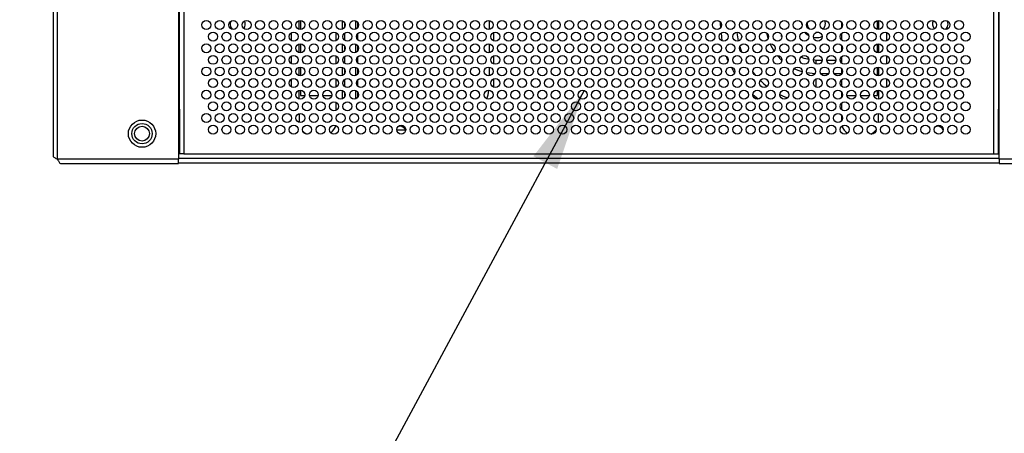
# Model space of a CAD drawing. Header units: millimetres. Extents: x 0 to 1118, y 0 to 864.
# Tile 41 of 65: x 739 to 794, y 352 to 375. Entities that reach past the tile are written whole.
import ezdxf

# ---------------------------------------------------------------- set-up
doc = ezdxf.new("R2010")
doc.units = ezdxf.units.MM
doc.styles.add('SLDTEXTSTYLE0', font='ARIAL.TTF', dxfattribs={"width": 0.948})
doc.styles.get("Standard").update_dxf_attribs({"font": 'ARIAL.TTF'})
doc.dimstyles.new('SLDDIMSTYLE2', dxfattribs={"dimtxt": 0.18, "dimasz": 4.572, "dimexe": 0, "dimexo": 0.0625, "dimgap": 0, "dimtad": 0, "dimtih": 1, "dimtoh": 1, "dimdec": 0, "dimrnd": 1e-09, "dimzin": 0, "dimdsep": 46, "dimtxsty": 'STANDARD', "dimsah": 1, "dimcen": 0.09, "dimadec": 0, "dimazin": 0, "dimtfac": 4.572, "dimtdec": 0, "dimtofl": 0, "dimtmove": 0, "dimatfit": 3, "dimfxl": 1, "dimfrac": 2, "dimtolj": 1, "dimtzin": 0, "dimarcsym": 0})
doc.dimstyles.new('SLDDIMSTYLE4', dxfattribs={"dimtxt": 5.650301, "dimasz": 4.572, "dimexe": 0, "dimexo": 0.0625, "dimgap": 1.412575, "dimtad": 0, "dimtih": 1, "dimtoh": 1, "dimdec": 1, "dimlfac": 4, "dimrnd": 1e-09, "dimzin": 12, "dimdsep": 46, "dimtxsty": 'SLDTEXTSTYLE0', "dimsah": 1, "dimcen": 0.09, "dimadec": 0, "dimazin": 3, "dimtfac": 1, "dimtmove": 0, "dimatfit": 0, "dimfxl": 1, "dimfrac": 2, "dimtolj": 1, "dimtzin": 12, "dimarcsym": 0})

# ---------------------------------------------------------------- blocks, each defined once
blk = doc.blocks.new('_D_9')
at = {"color": 7, "linetype": 'Continuous', "lineweight": 0}
for p, q in [((800.478, 365.419), (800.478, 325.093)), ((808.064, 365.419), (808.064, 325.093)), ((800.478, 326.693), (790.953, 326.693)), ((808.064, 326.693), (817.04, 326.693))]:
    blk.add_line(p, q, dxfattribs=at)
for points in [[(800.478, 326.693), (795.906, 327.455), (795.906, 325.931)], [(808.064, 326.693), (812.636, 325.931), (812.636, 327.455)]]:
    blk.add_solid(points, dxfattribs=at)
at = {"color": 7, "linetype": 'Continuous', "lineweight": 0, "char_height": 5.8208, "attachment_point": 1, "style": 'SLDTEXTSTYLE0'}
for s, insert in [('30.3', (819.627, 334.197)), ('(1.19)', (817.04, 325.519))]:
    blk.add_mtext(s, dxfattribs=dict(at, insert=insert))

msp = doc.modelspace()

# ---------------------------------------------------------------- linework, layer by layer
at = {"color": 7, "linetype": 'Continuous', "lineweight": 30}
for p, q in [((740.5378, 482.5273), (740.5378, 367.1958)), ((740.7878, 367.019), (740.7878, 482.704)), ((747.5378, 396.5865), (747.5378, 367.019)), ((747.5878, 369.819), (747.5878, 396.5865)), ((747.8378, 396.569), (747.8378, 367.319)), ((793.0378, 367.319), (793.0378, 396.569)), ((793.2878, 396.5865), (793.2878, 369.819)), ((793.3378, 367.019), (793.3378, 396.5865)), ((754.3378, 374.769), (754.3378, 374.269)), ((756.6728, 374.7541), (756.6728, 374.2839)), ((764.8728, 374.7666), (764.8728, 374.2715)), ((783.5921, 374.769), (783.6228, 374.602)), ((786.5378, 374.2741), (786.5378, 374.764)), ((750.4411, 374.7214), (750.4128, 374.569)), ((756.7978, 374.6547), (756.7978, 374.3834)), ((757.5478, 374.3834), (757.5478, 374.6547)), ((784.5378, 374.669), (784.5378, 374.369)), ((753.8378, 373.6525), (753.8378, 374.0855)), ((756.3378, 373.6525), (756.3378, 374.0855)), ((756.7978, 374.0569), (756.7978, 373.6812)), ((757.5478, 373.6812), (757.5478, 374.0569)), ((765.1228, 374.1023), (765.1228, 373.6358)), ((784.5378, 374.0476), (784.5378, 373.6905)), ((787.0378, 374.1075), (787.0378, 373.6305)), ((754.3378, 373.469), (754.3378, 372.969)), ((756.6728, 373.4541), (756.6728, 372.9839)), ((756.7978, 373.3547), (756.7978, 373.0834)), ((757.5478, 373.0834), (757.5478, 373.3547)), ((764.8728, 373.4666), (764.8728, 372.9715)), ((784.5378, 373.369), (784.5378, 373.069)), ((786.5378, 372.9741), (786.5378, 373.464)), ((753.8378, 372.3525), (753.8378, 372.7855)), ((756.3378, 372.3525), (756.3378, 372.7855)), ((756.7978, 372.7569), (756.7978, 372.3812)), ((757.5478, 372.3812), (757.5478, 372.7569)), ((765.1228, 372.8023), (765.1228, 372.3358)), ((783.1228, 372.5315), (783.1198, 372.5315)), ((784.5378, 372.7476), (784.5378, 372.3905)), ((787.0378, 372.8075), (787.0378, 372.3305)), ((754.3378, 372.169), (754.3378, 371.669)), ((756.6728, 372.1541), (756.6728, 371.6839)), ((756.7978, 372.0547), (756.7978, 371.7834)), ((757.5478, 371.7834), (757.5478, 372.0547)), ((764.8728, 372.1666), (764.8728, 371.6715)), ((784.5378, 372.069), (784.5378, 371.769)), ((786.5378, 371.6741), (786.5378, 372.164)), ((753.8378, 371.0525), (753.8378, 371.4855)), ((756.3378, 371.0525), (756.3378, 371.4855)), ((756.7978, 371.4569), (756.7978, 371.0812)), ((757.5478, 371.0812), (757.5478, 371.4569)), ((765.1228, 371.5023), (765.1228, 371.0482)), ((784.5378, 371.4476), (784.5378, 371.0905)), ((787.0378, 371.5075), (787.0378, 371.0305)), ((754.3378, 370.869), (754.3378, 370.569)), ((754.3378, 370.569), (754.5828, 370.569)), ((754.8429, 370.569), (755.3328, 370.569)), ((755.5929, 370.569), (756.0828, 370.569)), ((756.6728, 370.8541), (756.6728, 370.3839)), ((756.7978, 370.7547), (756.7978, 370.4834)), ((757.5478, 370.4834), (757.5478, 370.7547)), ((784.5378, 370.769), (784.5378, 370.569)), ((784.5378, 370.569), (784.5828, 370.569)), ((784.5378, 370.569), (784.5378, 370.469)), ((784.8429, 370.569), (785.3328, 370.569)), ((785.5929, 370.569), (786.0828, 370.569)), ((786.3429, 370.569), (786.5378, 370.569)), ((786.5378, 370.569), (786.5378, 370.864)), ((747.5878, 369.819), (747.5378, 369.819)), ((747.5878, 369.819), (747.5878, 368.819)), ((756.3378, 369.7525), (756.3378, 370.1855)), ((784.5378, 370.1476), (784.5378, 369.7905)), ((793.2878, 369.819), (793.3378, 369.819)), ((793.2878, 368.819), (793.2878, 369.819)), ((754.272, 369.5602), (754.272, 369.0787)), ((784.5378, 369.469), (784.5378, 369.169)), ((786.6037, 369.0787), (786.6037, 369.5685)), ((747.5878, 368.819), (747.5878, 367.9783)), ((759.8107, 368.8674), (759.8478, 368.869)), ((789.8107, 368.8674), (789.8478, 368.869)), ((793.2878, 367.9783), (793.2878, 368.819)), ((759.4409, 368.5666), (759.4545, 368.605)), ((760.2118, 368.6465), (759.7139, 368.6465)), ((789.4409, 368.5666), (789.4545, 368.605)), ((747.5878, 367.9783), (747.5878, 367.319)), ((793.2878, 367.319), (793.2878, 367.9783)), ((747.5878, 367.569), (747.5378, 367.569)), ((747.5878, 367.319), (747.5378, 367.319)), ((747.5378, 367.069), (793.3378, 367.069)), ((747.8378, 367.319), (747.5878, 367.319)), ((747.8378, 367.319), (793.0378, 367.319)), ((793.0378, 367.319), (793.2878, 367.319)), ((793.3378, 367.569), (793.2878, 367.569)), ((793.3378, 367.319), (793.2878, 367.319)), ((747.5378, 367.019), (740.7878, 367.019)), ((740.9646, 366.769), (747.5378, 366.769)), ((747.5378, 366.769), (747.5378, 367.019)), ((747.5378, 366.819), (793.3378, 366.819)), ((800.261, 367.019), (793.3378, 367.019)), ((793.3378, 367.019), (793.3378, 366.769)), ((793.3378, 366.769), (800.261, 366.769))]:
    msp.add_line(p, q, dxfattribs=at)
at = {"color": 8, "linetype": 'Continuous', "lineweight": 30}
for p, q in [((754.272, 374.2779), (754.272, 374.7602)), ((757.4228, 374.2839), (757.4228, 374.7541)), ((786.6037, 374.7685), (786.6037, 374.2695)), ((782.3377, 374.5184), (782.3228, 374.5965)), ((777.8765, 373.6368), (777.8323, 374.0771)), ((781.1946, 373.8773), (781.1806, 373.9513)), ((754.272, 372.9779), (754.272, 373.4602)), ((757.4228, 372.9839), (757.4228, 373.4541)), ((778.8542, 373.308), (778.9574, 373.0058)), ((786.6037, 373.4685), (786.6037, 372.9695)), ((781.2112, 372.5404), (780.9499, 372.8187)), ((783.1198, 372.5315), (782.9645, 372.5613)), ((783.46, 372.5315), (783.1228, 372.5315)), ((783.1228, 372.3358), (783.1228, 372.5315)), ((784.21, 372.5315), (783.7157, 372.5315)), ((784.5378, 372.5315), (784.4657, 372.5315)), ((754.272, 371.6779), (754.272, 372.1602)), ((757.4228, 371.6839), (757.4228, 372.1541)), ((778.5692, 371.8334), (778.3955, 372.1577)), ((786.6037, 372.1685), (786.6037, 371.6695)), ((779.592, 371.8735), (779.7436, 371.6875)), ((783.1228, 371.0358), (783.1228, 371.5023)), ((783.8014, 371.789), (783.3743, 371.789)), ((784.5378, 371.789), (784.1243, 371.789)), ((764.9732, 371.1978), (765.1228, 371.0482)), ((754.272, 370.3779), (754.272, 370.8602)), ((757.4228, 370.3839), (757.4228, 370.8541)), ((779.8836, 370.3769), (779.5905, 370.6189)), ((786.6037, 370.8685), (786.6037, 370.3695)), ((747.5378, 368.819), (747.5878, 368.819)), ((793.2878, 368.819), (793.3378, 368.819))]:
    msp.add_line(p, q, dxfattribs=at)
at = {"color": 7, "linetype": 'Continuous', "lineweight": 30, "flags": 128}
for points in [[(790.4199, 374.7552), (790.4305, 374.7317), (790.4628, 374.569)], [(750.4128, 374.569), (750.4452, 374.4064), (750.5302, 374.2758)], [(783.6228, 374.602), (783.5868, 374.4102), (783.5108, 374.2812)], [(790.4628, 374.569), (790.4305, 374.4064), (790.3389, 374.269)], [(783.2575, 374.115), (783.1283, 374.0966), (783.1096, 374.0967)]]:
    msp.add_lwpolyline(points, dxfattribs=at)
at = {"color": 8, "linetype": 'Continuous', "lineweight": 30, "flags": 128}
for points in [[(778.6897, 374.118), (778.7093, 373.962), (778.7709, 373.6259)], [(780.4408, 373.7664), (780.4225, 373.8282), (780.3657, 374.0668)], [(780.7764, 373.0549), (780.6096, 373.3451), (780.5527, 373.4666)], [(782.3372, 371.9012), (782.1086, 371.9786), (781.8913, 372.0735)], [(783.0519, 371.7899), (782.607, 371.8368), (782.6014, 371.8378)], [(780.0054, 371.4086), (780.2029, 371.2267), (780.3788, 371.082)], [(781.088, 370.629), (781.2705, 370.5406), (781.5113, 370.439)]]:
    msp.add_lwpolyline(points, dxfattribs=at)
at = {"color": 7, "linetype": 'Continuous', "lineweight": 30}
for centre, radius in [((749.0878, 374.519), 0.25), ((749.8378, 374.519), 0.25), ((750.5878, 374.519), 0.25), ((751.3378, 374.519), 0.25), ((752.0878, 374.519), 0.25), ((752.8378, 374.519), 0.25), ((753.5878, 374.519), 0.25), ((754.3378, 374.519), 0.25), ((755.0878, 374.519), 0.25), ((755.8378, 374.519), 0.25), ((756.5878, 374.519), 0.25), ((757.3378, 374.519), 0.25), ((758.0878, 374.519), 0.25), ((758.8378, 374.519), 0.25), ((759.5878, 374.519), 0.25), ((760.3378, 374.519), 0.25), ((761.0878, 374.519), 0.25), ((761.8378, 374.519), 0.25), ((762.5878, 374.519), 0.25), ((763.3378, 374.519), 0.25), ((764.0878, 374.519), 0.25), ((764.8378, 374.519), 0.25), ((765.5878, 374.519), 0.25), ((766.3378, 374.519), 0.25), ((767.0878, 374.519), 0.25), ((767.8378, 374.519), 0.25), ((768.5878, 374.519), 0.25), ((769.3378, 374.519), 0.25), ((770.0878, 374.519), 0.25), ((770.8378, 374.519), 0.25), ((771.5878, 374.519), 0.25), ((772.3378, 374.519), 0.25), ((773.0878, 374.519), 0.25), ((773.8378, 374.519), 0.25), ((774.5878, 374.519), 0.25), ((775.3378, 374.519), 0.25), ((776.0878, 374.519), 0.25), ((776.8378, 374.519), 0.25), ((777.5878, 374.519), 0.25), ((778.3378, 374.519), 0.25), ((779.0878, 374.519), 0.25), ((779.8378, 374.519), 0.25), ((780.5878, 374.519), 0.25), ((781.3378, 374.519), 0.25), ((782.0878, 374.519), 0.25), ((782.8378, 374.519), 0.25), ((783.5878, 374.519), 0.25), ((784.3378, 374.519), 0.25), ((785.0878, 374.519), 0.25), ((785.8378, 374.519), 0.25), ((786.5878, 374.519), 0.25), ((787.3378, 374.519), 0.25), ((788.0878, 374.519), 0.25), ((788.8378, 374.519), 0.25), ((789.5878, 374.519), 0.25), ((790.3378, 374.519), 0.25), ((791.0878, 374.519), 0.25), ((749.4628, 373.869), 0.25), ((750.2128, 373.869), 0.25), ((750.9628, 373.869), 0.25), ((751.7128, 373.869), 0.25), ((752.4628, 373.869), 0.25), ((753.2128, 373.869), 0.25), ((753.9628, 373.869), 0.25), ((754.7128, 373.869), 0.25), ((755.4628, 373.869), 0.25), ((756.2128, 373.869), 0.25), ((756.9628, 373.869), 0.25), ((757.7128, 373.869), 0.25), ((758.4628, 373.869), 0.25), ((759.2128, 373.869), 0.25), ((759.9628, 373.869), 0.25), ((760.7128, 373.869), 0.25), ((761.4628, 373.869), 0.25), ((762.2128, 373.869), 0.25), ((762.9628, 373.869), 0.25), ((763.7128, 373.869), 0.25), ((764.4628, 373.869), 0.25), ((765.2128, 373.869), 0.25), ((765.9628, 373.869), 0.25), ((766.7128, 373.869), 0.25), ((767.4628, 373.869), 0.25), ((768.2128, 373.869), 0.25), ((768.9628, 373.869), 0.25), ((769.7128, 373.869), 0.25), ((770.4628, 373.869), 0.25), ((771.2128, 373.869), 0.25), ((771.9628, 373.869), 0.25), ((772.7128, 373.869), 0.25), ((773.4628, 373.869), 0.25), ((774.2128, 373.869), 0.25), ((774.9628, 373.869), 0.25), ((775.7128, 373.869), 0.25), ((776.4628, 373.869), 0.25), ((777.2128, 373.869), 0.25), ((777.9628, 373.869), 0.25), ((778.7128, 373.869), 0.25), ((779.4628, 373.869), 0.25), ((780.2128, 373.869), 0.25), ((780.9628, 373.869), 0.25), ((781.7128, 373.869), 0.25), ((782.4628, 373.869), 0.25), ((783.2128, 373.869), 0.25), ((783.9628, 373.869), 0.25), ((784.7128, 373.869), 0.25), ((785.4628, 373.869), 0.25), ((786.2128, 373.869), 0.25), ((786.9628, 373.869), 0.25), ((787.7128, 373.869), 0.25), ((788.4628, 373.869), 0.25), ((789.2128, 373.869), 0.25), ((789.9628, 373.869), 0.25), ((790.7128, 373.869), 0.25), ((791.4628, 373.869), 0.25), ((749.0878, 373.219), 0.25), ((749.8378, 373.219), 0.25), ((750.5878, 373.219), 0.25), ((751.3378, 373.219), 0.25), ((752.0878, 373.219), 0.25), ((752.8378, 373.219), 0.25), ((753.5878, 373.219), 0.25), ((754.3378, 373.219), 0.25), ((755.0878, 373.219), 0.25), ((755.8378, 373.219), 0.25), ((756.5878, 373.219), 0.25), ((757.3378, 373.219), 0.25), ((758.0878, 373.219), 0.25), ((758.8378, 373.219), 0.25), ((759.5878, 373.219), 0.25), ((760.3378, 373.219), 0.25), ((761.0878, 373.219), 0.25), ((761.8378, 373.219), 0.25), ((762.5878, 373.219), 0.25), ((763.3378, 373.219), 0.25), ((764.0878, 373.219), 0.25), ((764.8378, 373.219), 0.25), ((765.5878, 373.219), 0.25), ((766.3378, 373.219), 0.25), ((767.0878, 373.219), 0.25), ((767.8378, 373.219), 0.25), ((768.5878, 373.219), 0.25), ((769.3378, 373.219), 0.25), ((770.0878, 373.219), 0.25), ((770.8378, 373.219), 0.25), ((771.5878, 373.219), 0.25), ((772.3378, 373.219), 0.25), ((773.0878, 373.219), 0.25), ((773.8378, 373.219), 0.25), ((774.5878, 373.219), 0.25), ((775.3378, 373.219), 0.25), ((776.0878, 373.219), 0.25), ((776.8378, 373.219), 0.25), ((777.5878, 373.219), 0.25), ((778.3378, 373.219), 0.25), ((779.0878, 373.219), 0.25), ((779.8378, 373.219), 0.25), ((780.5878, 373.219), 0.25), ((781.3378, 373.219), 0.25), ((782.0878, 373.219), 0.25), ((782.8378, 373.219), 0.25), ((783.5878, 373.219), 0.25), ((784.3378, 373.219), 0.25), ((785.0878, 373.219), 0.25), ((785.8378, 373.219), 0.25), ((786.5878, 373.219), 0.25), ((787.3378, 373.219), 0.25), ((788.0878, 373.219), 0.25), ((788.8378, 373.219), 0.25), ((789.5878, 373.219), 0.25), ((790.3378, 373.219), 0.25), ((791.0878, 373.219), 0.25), ((749.4628, 372.569), 0.25), ((750.2128, 372.569), 0.25), ((750.9628, 372.569), 0.25), ((751.7128, 372.569), 0.25), ((752.4628, 372.569), 0.25), ((753.2128, 372.569), 0.25), ((753.9628, 372.569), 0.25), ((754.7128, 372.569), 0.25), ((755.4628, 372.569), 0.25), ((756.2128, 372.569), 0.25), ((756.9628, 372.569), 0.25), ((757.7128, 372.569), 0.25), ((758.4628, 372.569), 0.25), ((759.2128, 372.569), 0.25), ((759.9628, 372.569), 0.25), ((760.7128, 372.569), 0.25), ((761.4628, 372.569), 0.25), ((762.2128, 372.569), 0.25), ((762.9628, 372.569), 0.25), ((763.7128, 372.569), 0.25), ((764.4628, 372.569), 0.25), ((765.2128, 372.569), 0.25), ((765.9628, 372.569), 0.25), ((766.7128, 372.569), 0.25), ((767.4628, 372.569), 0.25), ((768.2128, 372.569), 0.25), ((768.9628, 372.569), 0.25), ((769.7128, 372.569), 0.25), ((770.4628, 372.569), 0.25), ((771.2128, 372.569), 0.25), ((771.9628, 372.569), 0.25), ((772.7128, 372.569), 0.25), ((773.4628, 372.569), 0.25), ((774.2128, 372.569), 0.25), ((774.9628, 372.569), 0.25), ((775.7128, 372.569), 0.25), ((776.4628, 372.569), 0.25), ((777.2128, 372.569), 0.25), ((777.9628, 372.569), 0.25), ((778.7128, 372.569), 0.25), ((779.4628, 372.569), 0.25), ((780.2128, 372.569), 0.25), ((780.9628, 372.569), 0.25), ((781.7128, 372.569), 0.25), ((782.4628, 372.569), 0.25), ((783.2128, 372.569), 0.25), ((783.9628, 372.569), 0.25), ((784.7128, 372.569), 0.25), ((785.4628, 372.569), 0.25), ((786.2128, 372.569), 0.25), ((786.9628, 372.569), 0.25), ((787.7128, 372.569), 0.25), ((788.4628, 372.569), 0.25), ((789.2128, 372.569), 0.25), ((789.9628, 372.569), 0.25), ((790.7128, 372.569), 0.25), ((791.4628, 372.569), 0.25), ((749.0878, 371.919), 0.25), ((749.8378, 371.919), 0.25), ((750.5878, 371.919), 0.25), ((751.3378, 371.919), 0.25), ((752.0878, 371.919), 0.25), ((752.8378, 371.919), 0.25), ((753.5878, 371.919), 0.25), ((754.3378, 371.919), 0.25), ((755.0878, 371.919), 0.25), ((755.8378, 371.919), 0.25), ((756.5878, 371.919), 0.25), ((757.3378, 371.919), 0.25), ((758.0878, 371.919), 0.25), ((758.8378, 371.919), 0.25), ((759.5878, 371.919), 0.25), ((760.3378, 371.919), 0.25), ((761.0878, 371.919), 0.25), ((761.8378, 371.919), 0.25), ((762.5878, 371.919), 0.25), ((763.3378, 371.919), 0.25), ((764.0878, 371.919), 0.25), ((764.8378, 371.919), 0.25), ((765.5878, 371.919), 0.25), ((766.3378, 371.919), 0.25), ((767.0878, 371.919), 0.25), ((767.8378, 371.919), 0.25), ((768.5878, 371.919), 0.25), ((769.3378, 371.919), 0.25), ((770.0878, 371.919), 0.25), ((770.8378, 371.919), 0.25), ((771.5878, 371.919), 0.25), ((772.3378, 371.919), 0.25), ((773.0878, 371.919), 0.25), ((773.8378, 371.919), 0.25), ((774.5878, 371.919), 0.25), ((775.3378, 371.919), 0.25), ((776.0878, 371.919), 0.25), ((776.8378, 371.919), 0.25), ((777.5878, 371.919), 0.25), ((778.3378, 371.919), 0.25), ((779.0878, 371.919), 0.25), ((779.8378, 371.919), 0.25), ((780.5878, 371.919), 0.25), ((781.3378, 371.919), 0.25), ((782.0878, 371.919), 0.25), ((782.8378, 371.919), 0.25), ((783.5878, 371.919), 0.25), ((784.3378, 371.919), 0.25), ((785.0878, 371.919), 0.25), ((785.8378, 371.919), 0.25), ((786.5878, 371.919), 0.25), ((787.3378, 371.919), 0.25), ((788.0878, 371.919), 0.25), ((788.8378, 371.919), 0.25), ((789.5878, 371.919), 0.25), ((790.3378, 371.919), 0.25), ((791.0878, 371.919), 0.25), ((749.4628, 371.269), 0.25), ((750.2128, 371.269), 0.25), ((750.9628, 371.269), 0.25), ((751.7128, 371.269), 0.25), ((752.4628, 371.269), 0.25), ((753.2128, 371.269), 0.25), ((753.9628, 371.269), 0.25), ((754.7128, 371.269), 0.25), ((755.4628, 371.269), 0.25), ((756.2128, 371.269), 0.25), ((756.9628, 371.269), 0.25), ((757.7128, 371.269), 0.25), ((758.4628, 371.269), 0.25), ((759.2128, 371.269), 0.25), ((759.9628, 371.269), 0.25), ((760.7128, 371.269), 0.25), ((761.4628, 371.269), 0.25), ((762.2128, 371.269), 0.25), ((762.9628, 371.269), 0.25), ((763.7128, 371.269), 0.25), ((764.4628, 371.269), 0.25), ((765.2128, 371.269), 0.25), ((765.9628, 371.269), 0.25), ((766.7128, 371.269), 0.25), ((767.4628, 371.269), 0.25), ((768.2128, 371.269), 0.25), ((768.9628, 371.269), 0.25), ((769.7128, 371.269), 0.25), ((770.4628, 371.269), 0.25), ((771.2128, 371.269), 0.25), ((771.9628, 371.269), 0.25), ((772.7128, 371.269), 0.25), ((773.4628, 371.269), 0.25), ((774.2128, 371.269), 0.25), ((774.9628, 371.269), 0.25), ((775.7128, 371.269), 0.25), ((776.4628, 371.269), 0.25), ((777.2128, 371.269), 0.25), ((777.9628, 371.269), 0.25), ((778.7128, 371.269), 0.25), ((779.4628, 371.269), 0.25), ((780.2128, 371.269), 0.25), ((780.9628, 371.269), 0.25), ((781.7128, 371.269), 0.25), ((782.4628, 371.269), 0.25), ((783.2128, 371.269), 0.25), ((783.9628, 371.269), 0.25), ((784.7128, 371.269), 0.25), ((785.4628, 371.269), 0.25), ((786.2128, 371.269), 0.25), ((786.9628, 371.269), 0.25), ((787.7128, 371.269), 0.25), ((788.4628, 371.269), 0.25), ((789.2128, 371.269), 0.25), ((789.9628, 371.269), 0.25), ((790.7128, 371.269), 0.25), ((791.4628, 371.269), 0.25), ((749.0878, 370.619), 0.25), ((749.8378, 370.619), 0.25), ((750.5878, 370.619), 0.25), ((751.3378, 370.619), 0.25), ((752.0878, 370.619), 0.25), ((752.8378, 370.619), 0.25), ((753.5878, 370.619), 0.25), ((754.3378, 370.619), 0.25), ((755.0878, 370.619), 0.25), ((755.8378, 370.619), 0.25), ((756.5878, 370.619), 0.25), ((757.3378, 370.619), 0.25), ((758.0878, 370.619), 0.25), ((758.8378, 370.619), 0.25), ((759.5878, 370.619), 0.25), ((760.3378, 370.619), 0.25), ((761.0878, 370.619), 0.25), ((761.8378, 370.619), 0.25), ((762.5878, 370.619), 0.25), ((763.3378, 370.619), 0.25), ((764.0878, 370.619), 0.25), ((764.8378, 370.619), 0.25), ((765.5878, 370.619), 0.25), ((766.3378, 370.619), 0.25), ((767.0878, 370.619), 0.25), ((767.8378, 370.619), 0.25), ((768.5878, 370.619), 0.25), ((769.3378, 370.619), 0.25), ((770.0878, 370.619), 0.25), ((770.8378, 370.619), 0.25), ((771.5878, 370.619), 0.25), ((772.3378, 370.619), 0.25), ((773.0878, 370.619), 0.25), ((773.8378, 370.619), 0.25), ((774.5878, 370.619), 0.25), ((775.3378, 370.619), 0.25), ((776.0878, 370.619), 0.25), ((776.8378, 370.619), 0.25), ((777.5878, 370.619), 0.25), ((778.3378, 370.619), 0.25), ((779.0878, 370.619), 0.25), ((779.8378, 370.619), 0.25), ((780.5878, 370.619), 0.25), ((781.3378, 370.619), 0.25), ((782.0878, 370.619), 0.25), ((782.8378, 370.619), 0.25), ((783.5878, 370.619), 0.25), ((784.3378, 370.619), 0.25), ((785.0878, 370.619), 0.25), ((785.8378, 370.619), 0.25), ((786.5878, 370.619), 0.25), ((787.3378, 370.619), 0.25), ((788.0878, 370.619), 0.25), ((788.8378, 370.619), 0.25), ((789.5878, 370.619), 0.25), ((790.3378, 370.619), 0.25), ((791.0878, 370.619), 0.25), ((749.4628, 369.969), 0.25), ((750.2128, 369.969), 0.25), ((750.9628, 369.969), 0.25), ((751.7128, 369.969), 0.25), ((752.4628, 369.969), 0.25), ((753.2128, 369.969), 0.25), ((753.9628, 369.969), 0.25), ((754.7128, 369.969), 0.25), ((755.4628, 369.969), 0.25), ((756.2128, 369.969), 0.25), ((756.9628, 369.969), 0.25), ((757.7128, 369.969), 0.25), ((758.4628, 369.969), 0.25), ((759.2128, 369.969), 0.25), ((759.9628, 369.969), 0.25), ((760.7128, 369.969), 0.25), ((761.4628, 369.969), 0.25), ((762.2128, 369.969), 0.25), ((762.9628, 369.969), 0.25), ((763.7128, 369.969), 0.25), ((764.4628, 369.969), 0.25), ((765.2128, 369.969), 0.25), ((765.9628, 369.969), 0.25), ((766.7128, 369.969), 0.25), ((767.4628, 369.969), 0.25), ((768.2128, 369.969), 0.25), ((768.9628, 369.969), 0.25), ((769.7128, 369.969), 0.25), ((770.4628, 369.969), 0.25), ((771.2128, 369.969), 0.25), ((771.9628, 369.969), 0.25), ((772.7128, 369.969), 0.25), ((773.4628, 369.969), 0.25), ((774.2128, 369.969), 0.25), ((774.9628, 369.969), 0.25), ((775.7128, 369.969), 0.25), ((776.4628, 369.969), 0.25), ((777.2128, 369.969), 0.25), ((777.9628, 369.969), 0.25), ((778.7128, 369.969), 0.25), ((779.4628, 369.969), 0.25), ((780.2128, 369.969), 0.25), ((780.9628, 369.969), 0.25), ((781.7128, 369.969), 0.25), ((782.4628, 369.969), 0.25), ((783.2128, 369.969), 0.25), ((783.9628, 369.969), 0.25), ((784.7128, 369.969), 0.25), ((785.4628, 369.969), 0.25), ((786.2128, 369.969), 0.25), ((786.9628, 369.969), 0.25), ((787.7128, 369.969), 0.25), ((788.4628, 369.969), 0.25), ((789.2128, 369.969), 0.25), ((789.9628, 369.969), 0.25), ((790.7128, 369.969), 0.25), ((791.4628, 369.969), 0.25), ((749.0878, 369.319), 0.25), ((749.8378, 369.319), 0.25), ((750.5878, 369.319), 0.25), ((751.3378, 369.319), 0.25), ((752.0878, 369.319), 0.25), ((752.8378, 369.319), 0.25), ((753.5878, 369.319), 0.25), ((754.3378, 369.319), 0.25), ((755.0878, 369.319), 0.25), ((755.8378, 369.319), 0.25), ((756.5878, 369.319), 0.25), ((757.3378, 369.319), 0.25), ((758.0878, 369.319), 0.25), ((758.8378, 369.319), 0.25), ((759.5878, 369.319), 0.25), ((760.3378, 369.319), 0.25), ((761.0878, 369.319), 0.25), ((761.8378, 369.319), 0.25), ((762.5878, 369.319), 0.25), ((763.3378, 369.319), 0.25), ((764.0878, 369.319), 0.25), ((764.8378, 369.319), 0.25), ((765.5878, 369.319), 0.25), ((766.3378, 369.319), 0.25), ((767.0878, 369.319), 0.25), ((767.8378, 369.319), 0.25), ((768.5878, 369.319), 0.25), ((769.3378, 369.319), 0.25), ((770.0878, 369.319), 0.25), ((770.8378, 369.319), 0.25), ((771.5878, 369.319), 0.25), ((772.3378, 369.319), 0.25), ((773.0878, 369.319), 0.25), ((773.8378, 369.319), 0.25), ((774.5878, 369.319), 0.25), ((775.3378, 369.319), 0.25), ((776.0878, 369.319), 0.25), ((776.8378, 369.319), 0.25), ((777.5878, 369.319), 0.25), ((778.3378, 369.319), 0.25), ((779.0878, 369.319), 0.25), ((779.8378, 369.319), 0.25), ((780.5878, 369.319), 0.25), ((781.3378, 369.319), 0.25), ((782.0878, 369.319), 0.25), ((782.8378, 369.319), 0.25), ((783.5878, 369.319), 0.25), ((784.3378, 369.319), 0.25), ((785.0878, 369.319), 0.25), ((785.8378, 369.319), 0.25), ((786.5878, 369.319), 0.25), ((787.3378, 369.319), 0.25), ((788.0878, 369.319), 0.25), ((788.8378, 369.319), 0.25), ((789.5878, 369.319), 0.25), ((790.3378, 369.319), 0.25), ((791.0878, 369.319), 0.25), ((745.5003, 368.444), 0.7625), ((745.5003, 368.444), 0.5672), ((745.5003, 368.444), 0.4125), ((749.4628, 368.669), 0.25), ((750.2128, 368.669), 0.25), ((750.9628, 368.669), 0.25), ((751.7128, 368.669), 0.25), ((752.4628, 368.669), 0.25), ((753.2128, 368.669), 0.25), ((753.9628, 368.669), 0.25), ((754.7128, 368.669), 0.25), ((755.4628, 368.669), 0.25), ((756.2128, 368.669), 0.25), ((756.9628, 368.669), 0.25), ((757.7128, 368.669), 0.25), ((758.4628, 368.669), 0.25), ((759.2128, 368.669), 0.25), ((759.9628, 368.669), 0.25), ((760.7128, 368.669), 0.25), ((761.4628, 368.669), 0.25), ((762.2128, 368.669), 0.25), ((762.9628, 368.669), 0.25), ((763.7128, 368.669), 0.25), ((764.4628, 368.669), 0.25), ((765.2128, 368.669), 0.25), ((765.9628, 368.669), 0.25), ((766.7128, 368.669), 0.25), ((767.4628, 368.669), 0.25), ((768.2128, 368.669), 0.25), ((768.9628, 368.669), 0.25), ((769.7128, 368.669), 0.25), ((770.4628, 368.669), 0.25), ((771.2128, 368.669), 0.25), ((771.9628, 368.669), 0.25), ((772.7128, 368.669), 0.25), ((773.4628, 368.669), 0.25), ((774.2128, 368.669), 0.25), ((774.9628, 368.669), 0.25), ((775.7128, 368.669), 0.25), ((776.4628, 368.669), 0.25), ((777.2128, 368.669), 0.25), ((777.9628, 368.669), 0.25), ((778.7128, 368.669), 0.25), ((779.4628, 368.669), 0.25), ((780.2128, 368.669), 0.25), ((780.9628, 368.669), 0.25), ((781.7128, 368.669), 0.25), ((782.4628, 368.669), 0.25), ((783.2128, 368.669), 0.25), ((783.9628, 368.669), 0.25), ((784.7128, 368.669), 0.25), ((785.4628, 368.669), 0.25), ((786.2128, 368.669), 0.25), ((786.9628, 368.669), 0.25), ((787.7128, 368.669), 0.25), ((788.4628, 368.669), 0.25), ((789.2128, 368.669), 0.25), ((789.9628, 368.669), 0.25), ((790.7128, 368.669), 0.25), ((791.4628, 368.669), 0.25)]:
    msp.add_circle(centre, radius, dxfattribs=at)
for centre, radius, start, end in [((750.8378, 374.569), 0.425, 324.48544, 24.09337), ((790.0378, 374.569), 0.425, 153.43856, 219.24182), ((783.1228, 374.5965), 0.5, 173.67714, 216.74803), ((755.6151, 369.0871), 0.7241, 305.22793, 344.83585), ((759.8478, 368.444), 0.425, 30.84216, 90), ((785.2671, 369.0919), 0.7319, 197.38142, 237.30143), ((789.8478, 368.444), 0.425, 30.84181, 90), ((755.0118, 369.1055), 0.749, 224.7712, 246.40909), ((785.8661, 369.1019), 0.7449, 294.19503, 323.18751)]:
    msp.add_arc(centre, radius, start, end, dxfattribs=at)
msp.add_ellipse((759.5695, 373.9498), major_axis=(-4.5928, 4.5928), ratio=0.5773503, start_param=3.4514183, end_param=3.5688796, dxfattribs=at)
at = {"color": 8, "linetype": 'Continuous', "lineweight": 30}
for points, knots in [([(777.8002, 374.3962), (777.7884, 374.463), (777.7728, 374.5517), (777.7839, 374.6404), (777.7867, 374.6623)], [0, 0, 0, 0, 0.7528868, 1, 1, 1, 1]), ([(782.7379, 373.8995), (782.7196, 373.9085), (782.6524, 373.9414), (782.5664, 374.0138), (782.5117, 374.0849), (782.4902, 374.1129)], [0, 0, 0, 0, 0.1853451, 0.6793805, 1, 1, 1, 1]), ([(783.4615, 373.8756), (783.4469, 373.8678), (783.3444, 373.8127), (783.1687, 373.7771), (783.0211, 373.8132), (782.9708, 373.8255)], [0, 0, 0, 0, 0.0986855, 0.693105, 1, 1, 1, 1]), ([(778.2052, 372.5133), (778.2017, 372.5196), (778.1609, 372.5943), (778.1428, 372.6784), (778.1263, 372.7553)], [0, 0, 0, 0, 0.0856814, 1, 1, 1, 1]), ([(782.7379, 372.6048), (782.6072, 372.6152), (782.442, 372.6284), (782.2998, 372.7077), (782.2701, 372.7242)], [0, 0, 0, 0, 0.79131304, 1, 1, 1, 1])]:
    msp.add_open_spline(points, degree=3, knots=knots, dxfattribs=at)
at = {"color": 7, "linetype": 'Continuous', "lineweight": 30}
for points, knots in [([(740.5378, 367.1958), (740.5416, 367.1811), (740.5491, 367.1516), (740.6069, 367.1074), (740.6896, 367.0632), (740.7551, 367.0338), (740.7878, 367.019)], [0, 0, 0, 0, 0.2500009, 0.5000035, 0.7500072, 1, 1, 1, 1]), ([(740.7878, 367.019), (740.8026, 366.9863), (740.832, 366.9208), (740.8762, 366.8381), (740.9204, 366.7803), (740.9499, 366.7728), (740.9646, 366.769)], [0, 0, 0, 0, 0.2499985, 0.5000036, 0.7499961, 1, 1, 1, 1])]:
    msp.add_open_spline(points, degree=3, knots=knots, dxfattribs=at)

# ---------------------------------------------------------------- dimensions: what is measured, and where the dimension line sits
at = {"color": 7, "linetype": 'Continuous', "lineweight": 0}
dim = msp.add_linear_dim(base=(808.0638, 326.6933), p1=(800.4775, 367.019), p2=(808.0638, 367.019), text='<>\\P(1.19)', dimstyle='SLDDIMSTYLE4', dxfattribs=at)
dim.commit()
dim.dimension.update_dxf_attribs({"geometry": '_D_9', "text_midpoint": (827.1722, 326.6933), "dimtype": 160})

# ---------------------------------------------------------------- leaders
msp.add_leader([(770.1695, 370.8553), (727.1347, 290.7467)], dimstyle='SLDDIMSTYLE2', dxfattribs=at)

doc.saveas('drawing.dxf')
